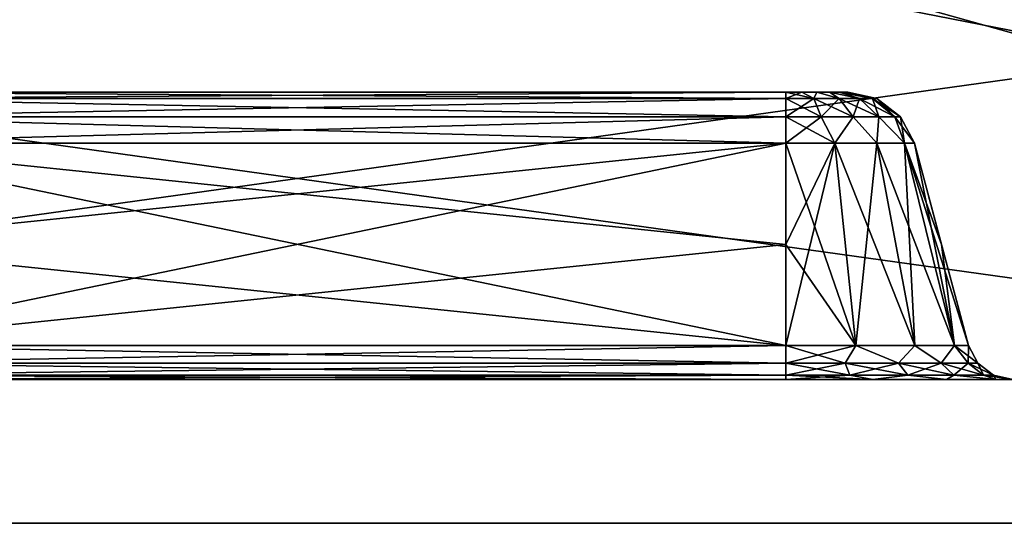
# Model space of a CAD drawing. Header units: millimetres. Extents: x -55 to 125, y -37 to 29.
# Tile 9 of 74: x -5 to 12, y -12 to -3. Entities that reach past the tile are written whole.
import ezdxf

# ---------------------------------------------------------------- set-up
doc = ezdxf.new("R2010")
doc.units = ezdxf.units.MM
doc.header["$LTSCALE"] = 33.374815
for name, color, linetype in [('1', 7, 'CONTINUOUS'), ('18', 7, 'CONTINUOUS'), ('22', 7, 'CONTINUOUS'), ('3', 7, 'CONTINUOUS'), ('30', 7, 'CONTINUOUS'), ('31', 7, 'CONTINUOUS'), ('32', 7, 'CONTINUOUS'), ('36', 7, 'CONTINUOUS'), ('37', 7, 'CONTINUOUS'), ('38', 7, 'CONTINUOUS'), ('39', 7, 'CONTINUOUS'), ('40', 7, 'CONTINUOUS'), ('44', 7, 'CONTINUOUS'), ('45', 7, 'CONTINUOUS'), ('46', 7, 'CONTINUOUS'), ('5', 7, 'CONTINUOUS'), ('50', 7, 'CONTINUOUS'), ('51', 7, 'CONTINUOUS'), ('52', 7, 'CONTINUOUS'), ('53', 7, 'CONTINUOUS'), ('7', 7, 'CONTINUOUS')]:
    doc.layers.add(name, color=color, linetype=linetype)

msp = doc.modelspace()

# ---------------------------------------------------------------- linework, layer by layer
at = {"layer": '1', "color": 250, "linetype": 'Continuous', "true_color": 0x2f3335}
for points in [[(-43, -12, 54.686), (43, -12, -54.686), (32.996, -12, -1.094), (-43, -12, 54.686)], [(-43, -12, -54.686), (43, -12, -54.686), (-43, -12, 54.686), (-43, -12, -54.686)], [(43, -12, 54.686), (-43, -12, 54.686), (41.355, -12, 5.92), (43, -12, 54.686)], [(39.2, -12, 6.3), (-43, -12, 54.686), (37.045, -12, 5.92), (39.2, -12, 6.3)], [(-43, -12, 54.686), (39.2, -12, 6.3), (41.355, -12, 5.92), (-43, -12, 54.686)], [(37.045, -12, 5.92), (-43, -12, 54.686), (35.15, -12, 4.826), (37.045, -12, 5.92)], [(35.15, -12, 4.826), (-43, -12, 54.686), (33.744, -12, 3.15), (35.15, -12, 4.826)], [(33.744, -12, 3.15), (-43, -12, 54.686), (32.996, -12, 1.094), (33.744, -12, 3.15)], [(32.996, -12, 1.094), (-43, -12, 54.686), (32.996, -12, -1.094), (32.996, -12, 1.094)]]:
    msp.add_3dface(points, dxfattribs=at)
at = {"layer": '18', "color": 250, "linetype": 'Continuous', "true_color": 0x2f3335}
for points in [[(43, -12, 54.686), (-43, 12, 55), (-43, 0, 54.843), (43, -12, 54.686)], [(-43, 12, 55), (43, -12, 54.686), (43, 0, 54.843), (-43, 12, 55)], [(-43, -12, 54.686), (43, -12, 54.686), (-43, 0, 54.843), (-43, -12, 54.686)]]:
    msp.add_3dface(points, dxfattribs=at)
at = {"layer": '22', "color": 250, "linetype": 'Continuous', "true_color": 0x2f3335}
for points in [[(-43, -12, -54.686), (43, 12, -55), (43, 0, -54.843), (-43, -12, -54.686)], [(43, 12, -55), (-43, -12, -54.686), (-43, 0, -54.843), (43, 12, -55)], [(43, -12, -54.686), (-43, -12, -54.686), (43, 0, -54.843), (43, -12, -54.686)]]:
    msp.add_3dface(points, dxfattribs=at)
at = {"layer": '3', "color": 250, "linetype": 'Continuous', "true_color": 0x2f3335}
for points in [[(-47.5, -9.5, -43.5), (-8.5, -9.5, -36.954), (47.5, -9.5, -43.5), (-47.5, -9.5, -43.5)], [(47.196, -9.5, -45.031), (-47.5, -9.5, -43.5), (47.5, -9.5, -43.5), (47.196, -9.5, -45.031)], [(-47.196, -9.5, -45.031), (-47.5, -9.5, -43.5), (47.196, -9.5, -45.031), (-47.196, -9.5, -45.031)], [(47.5, -9.5, 43.5), (-47.5, -9.5, 43.5), (-47.196, -9.5, 45.031), (47.5, -9.5, 43.5)], [(8.5, -9.5, 36.954), (-8.5, -9.5, 36.954), (-47.5, -9.5, 43.5), (8.5, -9.5, 36.954)], [(8.5, -9.5, 36.954), (-47.5, -9.5, 43.5), (47.5, -9.5, 43.5), (8.5, -9.5, 36.954)], [(-46.328, -9.5, 46.328), (47.196, -9.5, 45.031), (-47.196, -9.5, 45.031), (-46.328, -9.5, 46.328)], [(46.328, -9.5, -46.328), (-47.196, -9.5, -45.031), (47.196, -9.5, -45.031), (46.328, -9.5, -46.328)], [(-46.328, -9.5, -46.328), (-47.196, -9.5, -45.031), (46.328, -9.5, -46.328), (-46.328, -9.5, -46.328)], [(47.196, -9.5, 45.031), (47.5, -9.5, 43.5), (-47.196, -9.5, 45.031), (47.196, -9.5, 45.031)], [(46.328, -9.5, 46.328), (47.196, -9.5, 45.031), (-46.328, -9.5, 46.328), (46.328, -9.5, 46.328)], [(-45.031, -9.5, -47.196), (-46.328, -9.5, -46.328), (45.031, -9.5, -47.196), (-45.031, -9.5, -47.196)], [(-45.031, -9.5, 47.196), (46.328, -9.5, 46.328), (-46.328, -9.5, 46.328), (-45.031, -9.5, 47.196)], [(45.031, -9.5, -47.196), (-46.328, -9.5, -46.328), (46.328, -9.5, -46.328), (45.031, -9.5, -47.196)], [(45.031, -9.5, 47.196), (46.328, -9.5, 46.328), (-45.031, -9.5, 47.196), (45.031, -9.5, 47.196)], [(-43.5, -9.5, 47.5), (45.031, -9.5, 47.196), (-45.031, -9.5, 47.196), (-43.5, -9.5, 47.5)], [(43.5, -9.5, -47.5), (-45.031, -9.5, -47.196), (45.031, -9.5, -47.196), (43.5, -9.5, -47.5)], [(-43.5, -9.5, -47.5), (-45.031, -9.5, -47.196), (43.5, -9.5, -47.5), (-43.5, -9.5, -47.5)], [(43.5, -9.5, 47.5), (45.031, -9.5, 47.196), (-43.5, -9.5, 47.5), (43.5, -9.5, 47.5)], [(-8.5, -9.5, -36.954), (8.5, -9.5, -36.954), (47.5, -9.5, -43.5), (-8.5, -9.5, -36.954)], [(8.5, -9.5, -36.954), (10.013, -9.5, -36.653), (47.5, -9.5, -43.5), (8.5, -9.5, -36.954)], [(10.013, -9.5, 36.653), (8.5, -9.5, 36.954), (47.5, -9.5, 43.5), (10.013, -9.5, 36.653)], [(10.013, -9.5, -36.653), (11.296, -9.5, -35.796), (47.5, -9.5, -43.5), (10.013, -9.5, -36.653)], [(11.296, -9.5, 35.796), (10.013, -9.5, 36.653), (47.5, -9.5, 43.5), (11.296, -9.5, 35.796)], [(11.296, -9.5, -35.796), (12.153, -9.5, -34.513), (47.5, -9.5, -43.5), (11.296, -9.5, -35.796)], [(11.296, -9.5, 35.796), (47.5, -9.5, 43.5), (43.25, -9.5, 4.826), (11.296, -9.5, 35.796)], [(12.153, -9.5, 34.513), (11.296, -9.5, 35.796), (43.25, -9.5, 4.826), (12.153, -9.5, 34.513)], [(12.153, -9.5, -34.513), (12.454, -9.5, -33), (47.5, -9.5, -43.5), (12.153, -9.5, -34.513)], [(12.454, -9.5, 33), (12.153, -9.5, 34.513), (43.25, -9.5, 4.826), (12.454, -9.5, 33)]]:
    msp.add_3dface(points, dxfattribs=at)
at = {"layer": '30', "color": 250, "linetype": 'Continuous', "true_color": 0x2f3335}
for points in [[(11.681, -8.907, -33), (10.738, -5.389, 33), (11.209, -7.148, 33), (11.681, -8.907, -33)], [(11.209, -7.148, -33), (10.738, -5.389, 33), (11.681, -8.907, -33), (11.209, -7.148, -33)], [(10.738, -5.389, -33), (10.738, -5.389, 33), (11.209, -7.148, -33), (10.738, -5.389, -33)], [(11.681, -8.907, 33), (11.681, -8.907, -33), (11.209, -7.148, 33), (11.681, -8.907, 33)]]:
    msp.add_3dface(points, dxfattribs=at)
at = {"layer": '31', "color": 250, "linetype": 'Continuous', "true_color": 0x2f3335}
for points in [[(9.717, -8.907, 35.939), (8.5, -5.389, 35.238), (8.5, -7.148, 35.709), (9.717, -8.907, 35.939)], [(9.357, -5.389, 35.068), (8.5, -5.389, 35.238), (9.717, -8.907, 35.939), (9.357, -5.389, 35.068)], [(10.749, -8.907, 35.249), (9.357, -5.389, 35.068), (9.717, -8.907, 35.939), (10.749, -8.907, 35.249)], [(10.083, -5.389, 34.583), (9.357, -5.389, 35.068), (10.749, -8.907, 35.249), (10.083, -5.389, 34.583)], [(10.568, -5.389, 33.857), (10.083, -5.389, 34.583), (11.439, -8.907, 34.217), (10.568, -5.389, 33.857)], [(11.439, -8.907, 34.217), (10.083, -5.389, 34.583), (10.749, -8.907, 35.249), (11.439, -8.907, 34.217)], [(11.681, -8.907, 33), (10.568, -5.389, 33.857), (11.439, -8.907, 34.217), (11.681, -8.907, 33)], [(11.209, -7.148, 33), (10.738, -5.389, 33), (10.568, -5.389, 33.857), (11.209, -7.148, 33)], [(11.681, -8.907, 33), (11.209, -7.148, 33), (10.568, -5.389, 33.857), (11.681, -8.907, 33)], [(8.5, -8.907, 36.181), (9.717, -8.907, 35.939), (8.5, -7.148, 35.709), (8.5, -8.907, 36.181)]]:
    msp.add_3dface(points, dxfattribs=at)
at = {"layer": '32', "color": 250, "linetype": 'Continuous', "true_color": 0x2f3335}
for points in [[(8.5, -8.907, 36.181), (8.5, -7.148, 35.709), (-8.5, -5.389, 35.238), (8.5, -8.907, 36.181)], [(8.5, -8.907, 36.181), (-8.5, -5.389, 35.238), (-8.5, -7.148, 35.709), (8.5, -8.907, 36.181)], [(8.5, -7.148, 35.709), (8.5, -5.389, 35.238), (-8.5, -5.389, 35.238), (8.5, -7.148, 35.709)], [(-8.5, -8.907, 36.181), (8.5, -8.907, 36.181), (-8.5, -7.148, 35.709), (-8.5, -8.907, 36.181)]]:
    msp.add_3dface(points, dxfattribs=at)
at = {"layer": '36', "color": 250, "linetype": 'Continuous', "true_color": 0x2f3335}
for points in [[(-8.5, -8.907, -36.181), (8.5, -5.389, -35.238), (8.5, -7.148, -35.709), (-8.5, -8.907, -36.181)], [(-8.5, -8.907, -36.181), (-8.5, -7.148, -35.709), (8.5, -5.389, -35.238), (-8.5, -8.907, -36.181)], [(-8.5, -7.148, -35.709), (-8.5, -5.389, -35.238), (8.5, -5.389, -35.238), (-8.5, -7.148, -35.709)], [(8.5, -8.907, -36.181), (-8.5, -8.907, -36.181), (8.5, -7.148, -35.709), (8.5, -8.907, -36.181)]]:
    msp.add_3dface(points, dxfattribs=at)
at = {"layer": '37', "color": 250, "linetype": 'Continuous', "true_color": 0x2f3335}
for points in [[(8.5, -8.907, -36.181), (9.357, -5.389, -35.068), (9.717, -8.907, -35.939), (8.5, -8.907, -36.181)], [(8.5, -8.907, -36.181), (8.5, -7.148, -35.709), (9.357, -5.389, -35.068), (8.5, -8.907, -36.181)], [(8.5, -7.148, -35.709), (8.5, -5.389, -35.238), (9.357, -5.389, -35.068), (8.5, -7.148, -35.709)], [(9.357, -5.389, -35.068), (10.083, -5.389, -34.583), (9.717, -8.907, -35.939), (9.357, -5.389, -35.068)], [(9.717, -8.907, -35.939), (10.083, -5.389, -34.583), (10.749, -8.907, -35.249), (9.717, -8.907, -35.939)], [(10.083, -5.389, -34.583), (10.568, -5.389, -33.857), (10.749, -8.907, -35.249), (10.083, -5.389, -34.583)], [(10.568, -5.389, -33.857), (10.738, -5.389, -33), (11.439, -8.907, -34.217), (10.568, -5.389, -33.857)], [(10.749, -8.907, -35.249), (10.568, -5.389, -33.857), (11.439, -8.907, -34.217), (10.749, -8.907, -35.249)], [(10.738, -5.389, -33), (11.209, -7.148, -33), (11.439, -8.907, -34.217), (10.738, -5.389, -33)], [(11.209, -7.148, -33), (11.681, -8.907, -33), (11.439, -8.907, -34.217), (11.209, -7.148, -33)]]:
    msp.add_3dface(points, dxfattribs=at)
at = {"layer": '38', "color": 250, "linetype": 'Continuous', "true_color": 0x2f3335}
for points in [[(11.681, -8.907, -33), (11.841, -9.214, 33), (11.841, -9.214, -33), (11.681, -8.907, -33)], [(11.681, -8.907, -33), (11.681, -8.907, 33), (11.841, -9.214, 33), (11.681, -8.907, -33)], [(11.841, -9.214, -33), (12.116, -9.425, 33), (12.116, -9.425, -33), (11.841, -9.214, -33)], [(11.841, -9.214, 33), (12.116, -9.425, 33), (11.841, -9.214, -33), (11.841, -9.214, 33)], [(12.454, -9.5, 33), (12.454, -9.5, -33), (12.116, -9.425, -33), (12.454, -9.5, 33)], [(12.116, -9.425, 33), (12.454, -9.5, 33), (12.116, -9.425, -33), (12.116, -9.425, 33)]]:
    msp.add_3dface(points, dxfattribs=at)
at = {"layer": '39', "color": 250, "linetype": 'Continuous', "true_color": 0x2f3335}
for points in [[(9.717, -8.907, 35.939), (8.5, -8.907, 36.181), (9.532, -9.214, 36.177), (9.717, -8.907, 35.939)], [(8.5, -8.907, 36.181), (8.5, -9.214, 36.341), (9.532, -9.214, 36.177), (8.5, -8.907, 36.181)], [(9.717, -8.907, 35.939), (9.532, -9.214, 36.177), (10.464, -9.214, 35.703), (9.717, -8.907, 35.939)], [(10.749, -8.907, 35.249), (9.717, -8.907, 35.939), (10.464, -9.214, 35.703), (10.749, -8.907, 35.249)], [(10.749, -8.907, 35.249), (10.464, -9.214, 35.703), (11.203, -9.214, 34.964), (10.749, -8.907, 35.249)], [(11.439, -8.907, 34.217), (10.749, -8.907, 35.249), (11.203, -9.214, 34.964), (11.439, -8.907, 34.217)], [(11.439, -8.907, 34.217), (11.203, -9.214, 34.964), (11.677, -9.214, 34.032), (11.439, -8.907, 34.217)], [(11.841, -9.214, 33), (11.439, -8.907, 34.217), (11.677, -9.214, 34.032), (11.841, -9.214, 33)], [(11.681, -8.907, 33), (11.439, -8.907, 34.217), (11.841, -9.214, 33), (11.681, -8.907, 33)], [(8.5, -9.214, 36.341), (9.617, -9.425, 36.439), (9.532, -9.214, 36.177), (8.5, -9.214, 36.341)], [(8.5, -9.425, 36.616), (9.617, -9.425, 36.439), (8.5, -9.214, 36.341), (8.5, -9.425, 36.616)], [(9.532, -9.214, 36.177), (10.625, -9.425, 35.925), (10.464, -9.214, 35.703), (9.532, -9.214, 36.177)], [(9.617, -9.425, 36.439), (10.625, -9.425, 35.925), (9.532, -9.214, 36.177), (9.617, -9.425, 36.439)], [(10.464, -9.214, 35.703), (11.425, -9.425, 35.125), (11.203, -9.214, 34.964), (10.464, -9.214, 35.703)], [(10.625, -9.425, 35.925), (11.425, -9.425, 35.125), (10.464, -9.214, 35.703), (10.625, -9.425, 35.925)], [(11.425, -9.425, 35.125), (11.939, -9.425, 34.117), (11.203, -9.214, 34.964), (11.425, -9.425, 35.125)], [(11.203, -9.214, 34.964), (11.939, -9.425, 34.117), (11.677, -9.214, 34.032), (11.203, -9.214, 34.964)], [(11.939, -9.425, 34.117), (12.116, -9.425, 33), (11.677, -9.214, 34.032), (11.939, -9.425, 34.117)], [(12.116, -9.425, 33), (11.841, -9.214, 33), (11.677, -9.214, 34.032), (12.116, -9.425, 33)], [(8.5, -9.425, 36.616), (10.013, -9.5, 36.653), (9.617, -9.425, 36.439), (8.5, -9.425, 36.616)], [(8.5, -9.5, 36.954), (10.013, -9.5, 36.653), (8.5, -9.425, 36.616), (8.5, -9.5, 36.954)], [(9.617, -9.425, 36.439), (10.013, -9.5, 36.653), (10.625, -9.425, 35.925), (9.617, -9.425, 36.439)], [(10.013, -9.5, 36.653), (11.296, -9.5, 35.796), (10.625, -9.425, 35.925), (10.013, -9.5, 36.653)], [(10.625, -9.425, 35.925), (11.296, -9.5, 35.796), (11.425, -9.425, 35.125), (10.625, -9.425, 35.925)], [(11.296, -9.5, 35.796), (12.153, -9.5, 34.513), (11.425, -9.425, 35.125), (11.296, -9.5, 35.796)], [(11.425, -9.425, 35.125), (12.153, -9.5, 34.513), (11.939, -9.425, 34.117), (11.425, -9.425, 35.125)], [(12.454, -9.5, 33), (12.116, -9.425, 33), (11.939, -9.425, 34.117), (12.454, -9.5, 33)], [(12.153, -9.5, 34.513), (12.454, -9.5, 33), (11.939, -9.425, 34.117), (12.153, -9.5, 34.513)]]:
    msp.add_3dface(points, dxfattribs=at)
at = {"layer": '40', "color": 250, "linetype": 'Continuous', "true_color": 0x2f3335}
for points in [[(8.5, -9.214, 36.341), (8.5, -8.907, 36.181), (-8.5, -9.214, 36.341), (8.5, -9.214, 36.341)], [(8.5, -8.907, 36.181), (-8.5, -8.907, 36.181), (-8.5, -9.214, 36.341), (8.5, -8.907, 36.181)], [(8.5, -9.425, 36.616), (8.5, -9.214, 36.341), (-8.5, -9.425, 36.616), (8.5, -9.425, 36.616)], [(-8.5, -9.425, 36.616), (8.5, -9.214, 36.341), (-8.5, -9.214, 36.341), (-8.5, -9.425, 36.616)], [(-8.5, -9.5, 36.954), (8.5, -9.425, 36.616), (-8.5, -9.425, 36.616), (-8.5, -9.5, 36.954)], [(-8.5, -9.5, 36.954), (8.5, -9.5, 36.954), (8.5, -9.425, 36.616), (-8.5, -9.5, 36.954)]]:
    msp.add_3dface(points, dxfattribs=at)
at = {"layer": '44', "color": 250, "linetype": 'Continuous', "true_color": 0x2f3335}
for points in [[(-8.5, -9.214, -36.341), (-8.5, -8.907, -36.181), (8.5, -9.214, -36.341), (-8.5, -9.214, -36.341)], [(-8.5, -8.907, -36.181), (8.5, -8.907, -36.181), (8.5, -9.214, -36.341), (-8.5, -8.907, -36.181)], [(-8.5, -9.425, -36.616), (-8.5, -9.214, -36.341), (8.5, -9.425, -36.616), (-8.5, -9.425, -36.616)], [(8.5, -9.425, -36.616), (-8.5, -9.214, -36.341), (8.5, -9.214, -36.341), (8.5, -9.425, -36.616)], [(8.5, -9.5, -36.954), (-8.5, -9.425, -36.616), (8.5, -9.425, -36.616), (8.5, -9.5, -36.954)], [(8.5, -9.5, -36.954), (-8.5, -9.5, -36.954), (-8.5, -9.425, -36.616), (8.5, -9.5, -36.954)]]:
    msp.add_3dface(points, dxfattribs=at)
at = {"layer": '45', "color": 250, "linetype": 'Continuous', "true_color": 0x2f3335}
for points in [[(8.5, -8.907, -36.181), (9.717, -8.907, -35.939), (8.5, -9.214, -36.341), (8.5, -8.907, -36.181)], [(8.5, -9.214, -36.341), (9.717, -8.907, -35.939), (9.532, -9.214, -36.177), (8.5, -9.214, -36.341)], [(9.717, -8.907, -35.939), (10.464, -9.214, -35.703), (9.532, -9.214, -36.177), (9.717, -8.907, -35.939)], [(9.717, -8.907, -35.939), (10.749, -8.907, -35.249), (10.464, -9.214, -35.703), (9.717, -8.907, -35.939)], [(10.749, -8.907, -35.249), (11.203, -9.214, -34.964), (10.464, -9.214, -35.703), (10.749, -8.907, -35.249)], [(10.749, -8.907, -35.249), (11.439, -8.907, -34.217), (11.203, -9.214, -34.964), (10.749, -8.907, -35.249)], [(11.439, -8.907, -34.217), (11.677, -9.214, -34.032), (11.203, -9.214, -34.964), (11.439, -8.907, -34.217)], [(11.439, -8.907, -34.217), (11.681, -8.907, -33), (11.677, -9.214, -34.032), (11.439, -8.907, -34.217)], [(11.681, -8.907, -33), (11.841, -9.214, -33), (11.677, -9.214, -34.032), (11.681, -8.907, -33)], [(8.5, -9.425, -36.616), (8.5, -9.214, -36.341), (9.532, -9.214, -36.177), (8.5, -9.425, -36.616)], [(9.617, -9.425, -36.439), (8.5, -9.425, -36.616), (9.532, -9.214, -36.177), (9.617, -9.425, -36.439)], [(10.464, -9.214, -35.703), (9.617, -9.425, -36.439), (9.532, -9.214, -36.177), (10.464, -9.214, -35.703)], [(10.625, -9.425, -35.925), (9.617, -9.425, -36.439), (10.464, -9.214, -35.703), (10.625, -9.425, -35.925)], [(11.203, -9.214, -34.964), (10.625, -9.425, -35.925), (10.464, -9.214, -35.703), (11.203, -9.214, -34.964)], [(11.425, -9.425, -35.125), (10.625, -9.425, -35.925), (11.203, -9.214, -34.964), (11.425, -9.425, -35.125)], [(11.677, -9.214, -34.032), (11.425, -9.425, -35.125), (11.203, -9.214, -34.964), (11.677, -9.214, -34.032)], [(11.939, -9.425, -34.117), (11.425, -9.425, -35.125), (11.677, -9.214, -34.032), (11.939, -9.425, -34.117)], [(11.841, -9.214, -33), (11.939, -9.425, -34.117), (11.677, -9.214, -34.032), (11.841, -9.214, -33)], [(11.841, -9.214, -33), (12.116, -9.425, -33), (11.939, -9.425, -34.117), (11.841, -9.214, -33)], [(8.5, -9.5, -36.954), (8.5, -9.425, -36.616), (9.617, -9.425, -36.439), (8.5, -9.5, -36.954)], [(10.013, -9.5, -36.653), (8.5, -9.5, -36.954), (9.617, -9.425, -36.439), (10.013, -9.5, -36.653)], [(10.625, -9.425, -35.925), (10.013, -9.5, -36.653), (9.617, -9.425, -36.439), (10.625, -9.425, -35.925)], [(11.296, -9.5, -35.796), (10.013, -9.5, -36.653), (10.625, -9.425, -35.925), (11.296, -9.5, -35.796)], [(11.425, -9.425, -35.125), (11.296, -9.5, -35.796), (10.625, -9.425, -35.925), (11.425, -9.425, -35.125)], [(12.153, -9.5, -34.513), (11.296, -9.5, -35.796), (11.425, -9.425, -35.125), (12.153, -9.5, -34.513)], [(11.939, -9.425, -34.117), (12.153, -9.5, -34.513), (11.425, -9.425, -35.125), (11.939, -9.425, -34.117)], [(12.116, -9.425, -33), (12.153, -9.5, -34.513), (11.939, -9.425, -34.117), (12.116, -9.425, -33)], [(12.454, -9.5, -33), (12.153, -9.5, -34.513), (12.116, -9.425, -33), (12.454, -9.5, -33)]]:
    msp.add_3dface(points, dxfattribs=at)
at = {"layer": '46', "color": 250, "linetype": 'Continuous', "true_color": 0x2f3335}
for points in [[(8.5, -4.612, 34.586), (8.5, -4.5, 34.079), (-8.5, -4.612, 34.586), (8.5, -4.612, 34.586)], [(8.5, -4.5, 34.079), (-8.5, -4.5, 34.079), (-8.5, -4.612, 34.586), (8.5, -4.5, 34.079)], [(-8.5, -4.929, 34.999), (8.5, -4.612, 34.586), (-8.5, -4.612, 34.586), (-8.5, -4.929, 34.999)], [(8.5, -4.929, 34.999), (8.5, -4.612, 34.586), (-8.5, -4.929, 34.999), (8.5, -4.929, 34.999)], [(-8.5, -5.389, 35.238), (8.5, -5.389, 35.238), (8.5, -4.929, 34.999), (-8.5, -5.389, 35.238)], [(-8.5, -5.389, 35.238), (8.5, -4.929, 34.999), (-8.5, -4.929, 34.999), (-8.5, -5.389, 35.238)]]:
    msp.add_3dface(points, dxfattribs=at)
at = {"layer": '5', "color": 250, "linetype": 'Continuous', "true_color": 0x2f3335}
for points in [[(-43.5, -9.5, -47.5), (43.5, -9.5, -47.5), (-43.5, 7.5, -47.5), (-43.5, -9.5, -47.5)], [(-43.5, 7.5, -47.5), (43.5, -9.5, -47.5), (43.5, 7.5, -47.5), (-43.5, 7.5, -47.5)]]:
    msp.add_3dface(points, dxfattribs=at)
at = {"layer": '50', "color": 250, "linetype": 'Continuous', "true_color": 0x2f3335}
for points in [[(-8.5, -4.5, -34.079), (8.5, -4.5, -34.079), (8.5, -4.612, -34.586), (-8.5, -4.5, -34.079)], [(-8.5, -4.612, -34.586), (-8.5, -4.5, -34.079), (8.5, -4.612, -34.586), (-8.5, -4.612, -34.586)], [(8.5, -4.929, -34.999), (-8.5, -4.612, -34.586), (8.5, -4.612, -34.586), (8.5, -4.929, -34.999)], [(-8.5, -4.929, -34.999), (-8.5, -4.612, -34.586), (8.5, -4.929, -34.999), (-8.5, -4.929, -34.999)], [(8.5, -5.389, -35.238), (-8.5, -4.929, -34.999), (8.5, -4.929, -34.999), (8.5, -5.389, -35.238)], [(8.5, -5.389, -35.238), (-8.5, -5.389, -35.238), (-8.5, -4.929, -34.999), (8.5, -5.389, -35.238)]]:
    msp.add_3dface(points, dxfattribs=at)
at = {"layer": '51', "color": 250, "linetype": 'Continuous', "true_color": 0x2f3335}
for points in [[(8.5, -4.612, -34.586), (8.779, -4.5, -34.042), (8.99, -4.612, -34.509), (8.5, -4.612, -34.586)], [(8.5, -4.612, -34.586), (8.5, -4.5, -34.079), (8.779, -4.5, -34.042), (8.5, -4.612, -34.586)], [(8.5, -4.929, -34.999), (8.99, -4.612, -34.509), (9.118, -4.929, -34.901), (8.5, -4.929, -34.999)], [(8.5, -4.929, -34.999), (8.5, -4.612, -34.586), (8.99, -4.612, -34.509), (8.5, -4.929, -34.999)], [(8.779, -4.5, -34.042), (9.04, -4.5, -33.935), (8.99, -4.612, -34.509), (8.779, -4.5, -34.042)], [(8.99, -4.612, -34.509), (9.04, -4.5, -33.935), (9.432, -4.612, -34.283), (8.99, -4.612, -34.509)], [(8.99, -4.612, -34.509), (9.432, -4.612, -34.283), (9.118, -4.929, -34.901), (8.99, -4.612, -34.509)], [(9.04, -4.5, -33.935), (9.263, -4.5, -33.763), (9.432, -4.612, -34.283), (9.04, -4.5, -33.935)], [(9.118, -4.929, -34.901), (9.432, -4.612, -34.283), (9.675, -4.929, -34.617), (9.118, -4.929, -34.901)], [(9.263, -4.5, -33.763), (9.435, -4.5, -33.54), (9.783, -4.612, -33.932), (9.263, -4.5, -33.763)], [(9.432, -4.612, -34.283), (9.263, -4.5, -33.763), (9.783, -4.612, -33.932), (9.432, -4.612, -34.283)], [(9.432, -4.612, -34.283), (9.783, -4.612, -33.932), (9.675, -4.929, -34.617), (9.432, -4.612, -34.283)], [(9.783, -4.612, -33.932), (9.435, -4.5, -33.54), (10.009, -4.612, -33.49), (9.783, -4.612, -33.932)], [(9.435, -4.5, -33.54), (9.542, -4.5, -33.279), (10.009, -4.612, -33.49), (9.435, -4.5, -33.54)], [(9.542, -4.5, -33.279), (9.579, -4.5, -33), (10.009, -4.612, -33.49), (9.542, -4.5, -33.279)], [(10.009, -4.612, -33.49), (9.579, -4.5, -33), (10.086, -4.612, -33), (10.009, -4.612, -33.49)], [(9.675, -4.929, -34.617), (9.783, -4.612, -33.932), (10.117, -4.929, -34.175), (9.675, -4.929, -34.617)], [(9.783, -4.612, -33.932), (10.009, -4.612, -33.49), (10.117, -4.929, -34.175), (9.783, -4.612, -33.932)], [(10.117, -4.929, -34.175), (10.009, -4.612, -33.49), (10.401, -4.929, -33.618), (10.117, -4.929, -34.175)], [(10.009, -4.612, -33.49), (10.086, -4.612, -33), (10.401, -4.929, -33.618), (10.009, -4.612, -33.49)], [(10.401, -4.929, -33.618), (10.086, -4.612, -33), (10.499, -4.929, -33), (10.401, -4.929, -33.618)], [(8.5, -5.389, -35.238), (8.5, -4.929, -34.999), (9.118, -4.929, -34.901), (8.5, -5.389, -35.238)], [(9.357, -5.389, -35.068), (8.5, -5.389, -35.238), (9.118, -4.929, -34.901), (9.357, -5.389, -35.068)], [(9.357, -5.389, -35.068), (9.118, -4.929, -34.901), (9.675, -4.929, -34.617), (9.357, -5.389, -35.068)], [(10.083, -5.389, -34.583), (9.357, -5.389, -35.068), (9.675, -4.929, -34.617), (10.083, -5.389, -34.583)], [(10.083, -5.389, -34.583), (9.675, -4.929, -34.617), (10.117, -4.929, -34.175), (10.083, -5.389, -34.583)], [(10.568, -5.389, -33.857), (10.083, -5.389, -34.583), (10.117, -4.929, -34.175), (10.568, -5.389, -33.857)], [(10.568, -5.389, -33.857), (10.117, -4.929, -34.175), (10.401, -4.929, -33.618), (10.568, -5.389, -33.857)], [(10.568, -5.389, -33.857), (10.401, -4.929, -33.618), (10.499, -4.929, -33), (10.568, -5.389, -33.857)], [(10.738, -5.389, -33), (10.568, -5.389, -33.857), (10.499, -4.929, -33), (10.738, -5.389, -33)]]:
    msp.add_3dface(points, dxfattribs=at)
at = {"layer": '52', "color": 250, "linetype": 'Continuous', "true_color": 0x2f3335}
for points in [[(9.579, -4.5, -33), (9.579, -4.5, 33), (10.086, -4.612, 33), (9.579, -4.5, -33)], [(10.086, -4.612, -33), (9.579, -4.5, -33), (10.086, -4.612, 33), (10.086, -4.612, -33)], [(10.499, -4.929, -33), (10.086, -4.612, -33), (10.499, -4.929, 33), (10.499, -4.929, -33)], [(10.499, -4.929, 33), (10.086, -4.612, -33), (10.086, -4.612, 33), (10.499, -4.929, 33)], [(10.738, -5.389, 33), (10.499, -4.929, -33), (10.499, -4.929, 33), (10.738, -5.389, 33)], [(10.738, -5.389, 33), (10.738, -5.389, -33), (10.499, -4.929, -33), (10.738, -5.389, 33)]]:
    msp.add_3dface(points, dxfattribs=at)
at = {"layer": '53', "color": 250, "linetype": 'Continuous', "true_color": 0x2f3335}
for points in [[(8.779, -4.5, 34.042), (8.5, -4.5, 34.079), (8.99, -4.612, 34.509), (8.779, -4.5, 34.042)], [(8.5, -4.5, 34.079), (8.5, -4.612, 34.586), (8.99, -4.612, 34.509), (8.5, -4.5, 34.079)], [(8.99, -4.612, 34.509), (8.5, -4.612, 34.586), (9.118, -4.929, 34.901), (8.99, -4.612, 34.509)], [(8.5, -4.612, 34.586), (8.5, -4.929, 34.999), (9.118, -4.929, 34.901), (8.5, -4.612, 34.586)], [(9.04, -4.5, 33.935), (8.779, -4.5, 34.042), (8.99, -4.612, 34.509), (9.04, -4.5, 33.935)], [(9.432, -4.612, 34.283), (9.04, -4.5, 33.935), (8.99, -4.612, 34.509), (9.432, -4.612, 34.283)], [(9.675, -4.929, 34.617), (8.99, -4.612, 34.509), (9.118, -4.929, 34.901), (9.675, -4.929, 34.617)], [(9.432, -4.612, 34.283), (8.99, -4.612, 34.509), (9.675, -4.929, 34.617), (9.432, -4.612, 34.283)], [(9.263, -4.5, 33.763), (9.04, -4.5, 33.935), (9.432, -4.612, 34.283), (9.263, -4.5, 33.763)], [(9.435, -4.5, 33.54), (9.263, -4.5, 33.763), (9.783, -4.612, 33.932), (9.435, -4.5, 33.54)], [(9.783, -4.612, 33.932), (9.263, -4.5, 33.763), (9.432, -4.612, 34.283), (9.783, -4.612, 33.932)], [(10.117, -4.929, 34.175), (9.432, -4.612, 34.283), (9.675, -4.929, 34.617), (10.117, -4.929, 34.175)], [(9.783, -4.612, 33.932), (9.432, -4.612, 34.283), (10.117, -4.929, 34.175), (9.783, -4.612, 33.932)], [(9.542, -4.5, 33.279), (9.435, -4.5, 33.54), (10.009, -4.612, 33.49), (9.542, -4.5, 33.279)], [(10.009, -4.612, 33.49), (9.435, -4.5, 33.54), (9.783, -4.612, 33.932), (10.009, -4.612, 33.49)], [(10.086, -4.612, 33), (9.542, -4.5, 33.279), (10.009, -4.612, 33.49), (10.086, -4.612, 33)], [(10.086, -4.612, 33), (9.579, -4.5, 33), (9.542, -4.5, 33.279), (10.086, -4.612, 33)], [(10.401, -4.929, 33.618), (9.783, -4.612, 33.932), (10.117, -4.929, 34.175), (10.401, -4.929, 33.618)], [(10.009, -4.612, 33.49), (9.783, -4.612, 33.932), (10.401, -4.929, 33.618), (10.009, -4.612, 33.49)], [(10.499, -4.929, 33), (10.009, -4.612, 33.49), (10.401, -4.929, 33.618), (10.499, -4.929, 33)], [(10.499, -4.929, 33), (10.086, -4.612, 33), (10.009, -4.612, 33.49), (10.499, -4.929, 33)], [(8.5, -5.389, 35.238), (9.357, -5.389, 35.068), (8.5, -4.929, 34.999), (8.5, -5.389, 35.238)], [(8.5, -4.929, 34.999), (9.357, -5.389, 35.068), (9.118, -4.929, 34.901), (8.5, -4.929, 34.999)], [(9.357, -5.389, 35.068), (9.675, -4.929, 34.617), (9.118, -4.929, 34.901), (9.357, -5.389, 35.068)], [(9.357, -5.389, 35.068), (10.083, -5.389, 34.583), (9.675, -4.929, 34.617), (9.357, -5.389, 35.068)], [(10.083, -5.389, 34.583), (10.117, -4.929, 34.175), (9.675, -4.929, 34.617), (10.083, -5.389, 34.583)], [(10.083, -5.389, 34.583), (10.568, -5.389, 33.857), (10.117, -4.929, 34.175), (10.083, -5.389, 34.583)], [(10.568, -5.389, 33.857), (10.401, -4.929, 33.618), (10.117, -4.929, 34.175), (10.568, -5.389, 33.857)], [(10.568, -5.389, 33.857), (10.738, -5.389, 33), (10.401, -4.929, 33.618), (10.568, -5.389, 33.857)], [(10.738, -5.389, 33), (10.499, -4.929, 33), (10.401, -4.929, 33.618), (10.738, -5.389, 33)]]:
    msp.add_3dface(points, dxfattribs=at)
at = {"layer": '7', "color": 250, "linetype": 'Continuous', "true_color": 0x2f3335}
for points in [[(43.5, 7.5, 47.5), (-43.5, -9.5, 47.5), (-43.5, 7.5, 47.5), (43.5, 7.5, 47.5)], [(43.5, -9.5, 47.5), (-43.5, -9.5, 47.5), (43.5, 7.5, 47.5), (43.5, -9.5, 47.5)]]:
    msp.add_3dface(points, dxfattribs=at)

doc.saveas('drawing.dxf')
